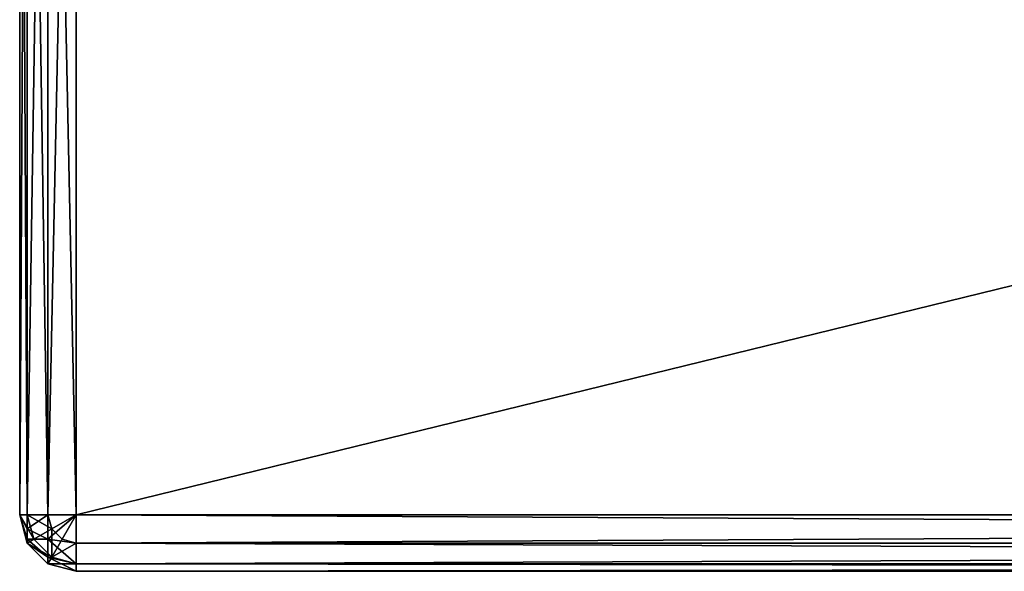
# Model space of a CAD drawing. Extents: x 2 to 356, y -61 to 98.
# Tile 33 of 86: x 128 to 146, y 73 to 82. Entities that reach past the tile are written whole.
import ezdxf

# ---------------------------------------------------------------- set-up
doc = ezdxf.new("R2010")
doc.units = 0
doc.header["$LTSCALE"] = 25.4
doc.layers.get('0').update_dxf_attribs({"color": 13, "linetype": 'CONTINUOUS'})

# ---------------------------------------------------------------- blocks, each defined once
blk = doc.blocks.new('HOTEL-4731-9304_STL')
at = {"color": 8}
mesh = blk.add_polyface(dxfattribs=at)
corners = [(128.332, 73.7, 121.001), (128.332, 82.7, 61.001), (128.332, 73.7, 1.001), (128.332, 97.7, 121.001), (128.332, 83.035, 62.251), (128.332, 83.95, 63.166), (128.332, 85.2, 63.501), (128.332, 90.2, 63.501), (128.332, 91.45, 63.166), (128.332, 92.365, 62.251), (128.332, 92.7, 61.001), (128.332, 97.7, 1.001), (128.332, 83.035, 59.751), (128.332, 83.95, 58.836), (128.332, 85.2, 58.501), (128.332, 90.2, 58.501), (128.332, 91.45, 58.836), (128.332, 92.365, 59.751)]
mesh.append_faces([[corners[k] for k in face] for face in [(0, 1, 2), (1, 3, 4), (4, 3, 5), (5, 3, 6), (6, 3, 7), (7, 3, 8), (8, 3, 9), (9, 3, 10), (11, 10, 3)]], dxfattribs={"vtx0": -1, "vtx1": -1, "color": 8})
mesh.append_faces([[corners[k] for k in face] for face in [(1, 0, 3), (1, 11, 2), (11, 1, 12), (11, 12, 13), (11, 13, 14), (11, 14, 15), (11, 15, 16), (11, 16, 17), (11, 17, 10)]], dxfattribs={"vtx0": -1, "vtx2": -1, "color": 8})
mesh = blk.add_polyface(dxfattribs=at)
corners = [(128.466, 97.7, 121.501), (128.332, 73.7, 121.001), (128.466, 73.7, 121.501), (128.332, 97.7, 121.001)]
mesh.append_faces([[corners[k] for k in face] for face in [(0, 1, 2), (1, 0, 3)]], dxfattribs={"vtx0": -1, "color": 8})
mesh = blk.add_polyface(dxfattribs=at)
corners = [(128.332, 97.7, 1.001), (128.466, 73.7, 0.501), (128.332, 73.7, 1.001), (128.466, 97.7, 0.501)]
mesh.append_faces([[corners[k] for k in face] for face in [(0, 1, 2), (1, 0, 3)]], dxfattribs={"vtx0": -1, "color": 8})
mesh = blk.add_polyface(dxfattribs=at)
corners = [(128.832, 97.7, 121.867), (128.466, 73.7, 121.501), (128.832, 73.7, 121.867), (128.466, 97.7, 121.501)]
mesh.append_faces([[corners[k] for k in face] for face in [(0, 1, 2), (1, 0, 3)]], dxfattribs={"vtx0": -1, "color": 8})
mesh = blk.add_polyface(dxfattribs=at)
corners = [(128.466, 97.7, 0.501), (128.832, 73.7, 0.135), (128.466, 73.7, 0.501), (128.832, 97.7, 0.135)]
mesh.append_faces([[corners[k] for k in face] for face in [(0, 1, 2), (1, 0, 3)]], dxfattribs={"vtx0": -1, "color": 8})
mesh = blk.add_polyface(dxfattribs=at)
corners = [(129.332, 73.7, 122.001), (128.832, 97.7, 121.867), (128.832, 73.7, 121.867), (129.332, 97.7, 122.001)]
mesh.append_faces([[corners[k] for k in face] for face in [(0, 1, 2), (1, 0, 3)]], dxfattribs={"vtx0": -1, "color": 8})
mesh = blk.add_polyface(dxfattribs=at)
corners = [(129.332, 97.7, 0.001), (128.832, 73.7, 0.135), (128.832, 97.7, 0.135), (129.332, 73.7, 0.001)]
mesh.append_faces([[corners[k] for k in face] for face in [(0, 1, 2), (1, 0, 3)]], dxfattribs={"vtx0": -1, "color": 8})
mesh = blk.add_polyface(dxfattribs=at)
corners = [(227.332, 73.7, 122.001), (129.332, 97.7, 122.001), (129.332, 73.7, 122.001), (227.332, 97.7, 122.001)]
mesh.append_faces([[corners[k] for k in face] for face in [(0, 1, 2), (1, 0, 3)]], dxfattribs={"vtx0": -1, "color": 8})
mesh = blk.add_polyface(dxfattribs=at)
corners = [(227.332, 97.7, 0.001), (129.332, 73.7, 0.001), (129.332, 97.7, 0.001), (227.332, 73.7, 0.001)]
mesh.append_faces([[corners[k] for k in face] for face in [(0, 1, 2), (1, 0, 3)]], dxfattribs={"vtx0": -1, "color": 8})
mesh = blk.add_polyface(dxfattribs=at)
corners = [(128.582, 73.267, 121.501), (128.332, 73.7, 121.001), (128.466, 73.2, 121.001), (128.466, 73.7, 121.501)]
mesh.append_faces([[corners[k] for k in face] for face in [(0, 1, 2), (1, 0, 3)]], dxfattribs={"vtx0": -1, "color": 8})
mesh = blk.add_polyface(dxfattribs=at)
corners = [(128.332, 73.7, 121.001), (128.466, 73.2, 1.001), (128.466, 73.2, 121.001), (128.332, 73.7, 1.001)]
mesh.append_faces([[corners[k] for k in face] for face in [(0, 1, 2), (1, 0, 3)]], dxfattribs={"vtx0": -1, "color": 8})
mesh = blk.add_polyface(dxfattribs=at)
corners = [(128.466, 73.7, 0.501), (128.466, 73.45, 0.568), (128.332, 73.7, 1.001)]
mesh.append_faces([[corners[k] for k in face] for face in [(0, 1, 2)]], dxfattribs={"color": 8})
mesh = blk.add_polyface(dxfattribs=at)
corners = [(128.332, 73.7, 1.001), (128.466, 73.45, 0.568), (128.466, 73.267, 0.751)]
mesh.append_faces([[corners[k] for k in face] for face in [(0, 1, 2)]], dxfattribs={"color": 8})
mesh = blk.add_polyface(dxfattribs=at)
corners = [(128.332, 73.7, 1.001), (128.466, 73.267, 0.751), (128.466, 73.2, 1.001)]
mesh.append_faces([[corners[k] for k in face] for face in [(0, 1, 2)]], dxfattribs={"color": 8})
mesh = blk.add_polyface(dxfattribs=at)
corners = [(128.899, 73.45, 121.867), (128.466, 73.7, 121.501), (128.582, 73.267, 121.501), (128.832, 73.7, 121.867)]
mesh.append_faces([[corners[k] for k in face] for face in [(0, 1, 2), (1, 0, 3)]], dxfattribs={"vtx0": -1, "color": 8})
mesh = blk.add_polyface(dxfattribs=at)
corners = [(128.466, 73.45, 0.568), (128.832, 73.7, 0.135), (128.832, 73.267, 0.251), (128.466, 73.7, 0.501)]
mesh.append_faces([[corners[k] for k in face] for face in [(0, 1, 2), (1, 0, 3)]], dxfattribs={"vtx0": -1, "color": 8})
mesh = blk.add_polyface(dxfattribs=at)
corners = [(129.332, 73.7, 122.001), (128.832, 73.7, 121.867), (128.899, 73.45, 121.867)]
mesh.append_faces([[corners[k] for k in face] for face in [(0, 1, 2)]], dxfattribs={"color": 8})
mesh = blk.add_polyface(dxfattribs=at)
corners = [(129.332, 73.7, 0.001), (128.832, 73.267, 0.251), (128.832, 73.7, 0.135), (129.332, 73.2, 0.135)]
mesh.append_faces([[corners[k] for k in face] for face in [(0, 1, 2), (1, 0, 3)]], dxfattribs={"vtx0": -1, "color": 8})
mesh = blk.add_polyface(dxfattribs=at)
corners = [(129.332, 73.7, 122.001), (128.899, 73.45, 121.867), (129.082, 73.267, 121.867)]
mesh.append_faces([[corners[k] for k in face] for face in [(0, 1, 2)]], dxfattribs={"color": 8})
mesh = blk.add_polyface(dxfattribs=at)
corners = [(129.332, 73.7, 122.001), (129.082, 73.267, 121.867), (129.332, 73.2, 121.867)]
mesh.append_faces([[corners[k] for k in face] for face in [(0, 1, 2)]], dxfattribs={"color": 8})
mesh = blk.add_polyface(dxfattribs=at)
corners = [(227.332, 73.2, 121.867), (129.332, 73.7, 122.001), (129.332, 73.2, 121.867), (227.332, 73.7, 122.001)]
mesh.append_faces([[corners[k] for k in face] for face in [(0, 1, 2), (1, 0, 3)]], dxfattribs={"vtx0": -1, "color": 8})
mesh = blk.add_polyface(dxfattribs=at)
corners = [(227.332, 73.7, 0.001), (129.332, 73.2, 0.135), (129.332, 73.7, 0.001), (227.332, 73.2, 0.135)]
mesh.append_faces([[corners[k] for k in face] for face in [(0, 1, 2), (1, 0, 3)]], dxfattribs={"vtx0": -1, "color": 8})
mesh = blk.add_polyface(dxfattribs=at)
corners = [(128.466, 73.267, 0.751), (128.832, 73.267, 0.251), (128.832, 72.95, 0.568), (128.466, 73.45, 0.568)]
mesh.append_faces([[corners[k] for k in face] for face in [(0, 1, 2), (1, 0, 3)]], dxfattribs={"vtx0": -1, "color": 8})
mesh = blk.add_polyface(dxfattribs=at)
corners = [(128.899, 72.95, 121.501), (128.899, 73.45, 121.867), (128.582, 73.267, 121.501), (129.082, 73.267, 121.867)]
mesh.append_faces([[corners[k] for k in face] for face in [(0, 1, 2), (1, 0, 3)]], dxfattribs={"vtx0": -1, "color": 8})
mesh = blk.add_polyface(dxfattribs=at)
corners = [(128.899, 72.95, 121.501), (128.466, 73.2, 121.001), (128.832, 72.834, 121.001), (128.582, 73.267, 121.501)]
mesh.append_faces([[corners[k] for k in face] for face in [(0, 1, 2), (1, 0, 3)]], dxfattribs={"vtx0": -1, "color": 8})
mesh = blk.add_polyface(dxfattribs=at)
corners = [(128.466, 73.2, 1.001), (128.832, 72.95, 0.568), (128.832, 72.834, 1.001), (128.466, 73.267, 0.751)]
mesh.append_faces([[corners[k] for k in face] for face in [(0, 1, 2), (1, 0, 3)]], dxfattribs={"vtx0": -1, "color": 8})
mesh = blk.add_polyface(dxfattribs=at)
corners = [(128.466, 73.2, 121.001), (128.832, 72.834, 1.001), (128.832, 72.834, 121.001), (128.466, 73.2, 1.001)]
mesh.append_faces([[corners[k] for k in face] for face in [(0, 1, 2), (1, 0, 3)]], dxfattribs={"vtx0": -1, "color": 8})
mesh = blk.add_polyface(dxfattribs=at)
corners = [(129.332, 72.834, 0.501), (128.832, 73.267, 0.251), (129.332, 73.2, 0.135), (128.832, 72.95, 0.568)]
mesh.append_faces([[corners[k] for k in face] for face in [(0, 1, 2), (1, 0, 3)]], dxfattribs={"vtx0": -1, "color": 8})
mesh = blk.add_polyface(dxfattribs=at)
corners = [(129.332, 73.2, 121.867), (128.899, 72.95, 121.501), (129.332, 72.834, 121.501), (129.082, 73.267, 121.867)]
mesh.append_faces([[corners[k] for k in face] for face in [(0, 1, 2), (1, 0, 3)]], dxfattribs={"vtx0": -1, "color": 8})
mesh = blk.add_polyface(dxfattribs=at)
corners = [(227.332, 73.2, 121.867), (129.332, 72.834, 121.501), (227.332, 72.834, 121.501), (129.332, 73.2, 121.867)]
mesh.append_faces([[corners[k] for k in face] for face in [(0, 1, 2), (1, 0, 3)]], dxfattribs={"vtx0": -1, "color": 8})
mesh = blk.add_polyface(dxfattribs=at)
corners = [(227.332, 72.834, 0.501), (129.332, 73.2, 0.135), (227.332, 73.2, 0.135), (129.332, 72.834, 0.501)]
mesh.append_faces([[corners[k] for k in face] for face in [(0, 1, 2), (1, 0, 3)]], dxfattribs={"vtx0": -1, "color": 8})
mesh = blk.add_polyface(dxfattribs=at)
corners = [(129.332, 72.834, 121.501), (128.832, 72.834, 121.001), (129.332, 72.7, 121.001), (128.899, 72.95, 121.501)]
mesh.append_faces([[corners[k] for k in face] for face in [(0, 1, 2), (1, 0, 3)]], dxfattribs={"vtx0": -1, "color": 8})
mesh = blk.add_polyface(dxfattribs=at)
corners = [(129.332, 72.7, 1.001), (128.832, 72.95, 0.568), (129.332, 72.834, 0.501), (128.832, 72.834, 1.001)]
mesh.append_faces([[corners[k] for k in face] for face in [(0, 1, 2), (1, 0, 3)]], dxfattribs={"vtx0": -1, "color": 8})
mesh = blk.add_polyface(dxfattribs=at)
corners = [(129.332, 72.7, 121.001), (128.832, 72.834, 1.001), (129.332, 72.7, 1.001), (128.832, 72.834, 121.001)]
mesh.append_faces([[corners[k] for k in face] for face in [(0, 1, 2), (1, 0, 3)]], dxfattribs={"vtx0": -1, "color": 8})
mesh = blk.add_polyface(dxfattribs=at)
corners = [(227.332, 72.834, 121.501), (129.332, 72.7, 121.001), (227.332, 72.7, 121.001), (129.332, 72.834, 121.501)]
mesh.append_faces([[corners[k] for k in face] for face in [(0, 1, 2), (1, 0, 3)]], dxfattribs={"vtx0": -1, "color": 8})
mesh = blk.add_polyface(dxfattribs=at)
corners = [(227.332, 72.7, 1.001), (129.332, 72.834, 0.501), (227.332, 72.834, 0.501), (129.332, 72.7, 1.001)]
mesh.append_faces([[corners[k] for k in face] for face in [(0, 1, 2), (1, 0, 3)]], dxfattribs={"vtx0": -1, "color": 8})
mesh = blk.add_polyface(dxfattribs=at)
corners = [(227.332, 72.7, 121.001), (129.332, 72.7, 1.001), (227.332, 72.7, 1.001), (129.332, 72.7, 121.001)]
mesh.append_faces([[corners[k] for k in face] for face in [(0, 1, 2), (1, 0, 3)]], dxfattribs={"vtx0": -1, "color": 8})

msp = doc.modelspace()

# ---------------------------------------------------------------- block references
at = {"color": 0}
msp.add_blockref('HOTEL-4731-9304_STL', (0, 0), dxfattribs=at)

doc.saveas('drawing.dxf')
